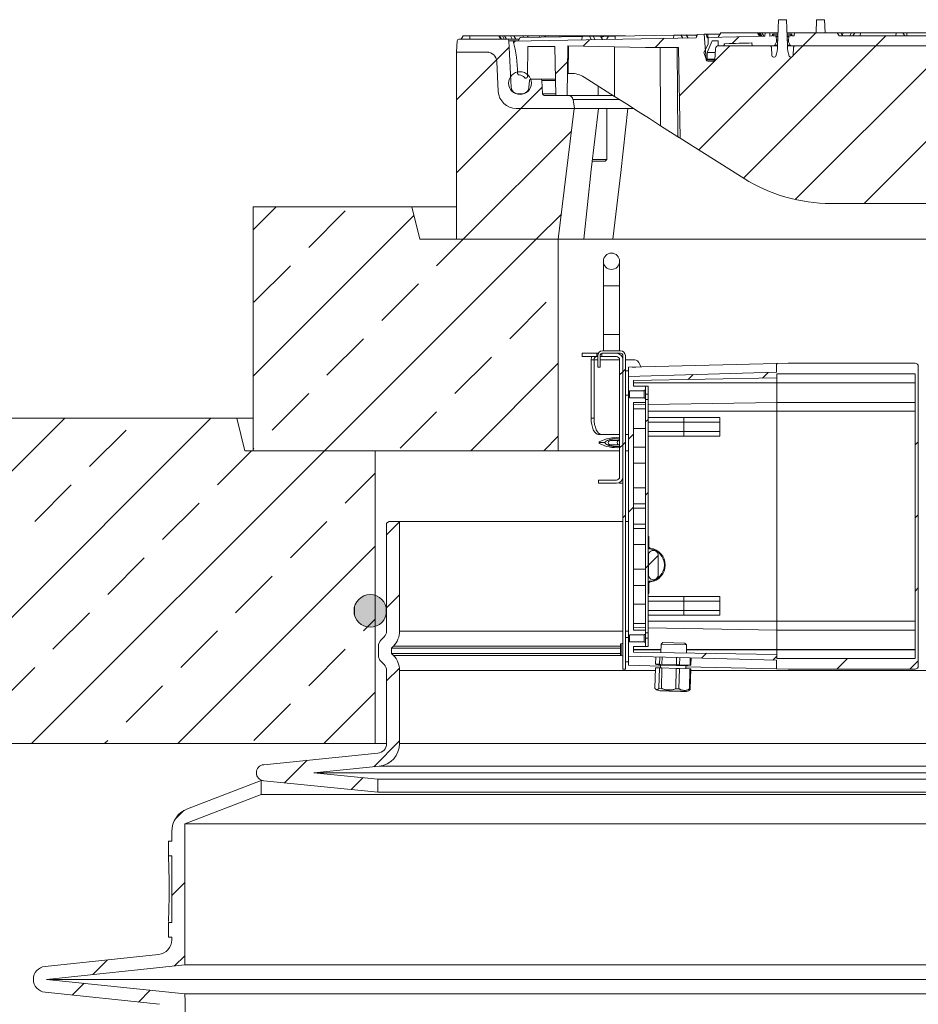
# Model space of a CAD drawing. Extents: x 193 to 943, y 26 to 526.
# Tile 4 of 207: x 231 to 245, y 127 to 143. Entities that reach past the tile are written whole.
import ezdxf

# ---------------------------------------------------------------- set-up
doc = ezdxf.new("R2010")
doc.units = 0
doc.layers.get('0').update_dxf_attribs({"lineweight": 25})
doc.layers.add('KG4_HLS_SYA', color=7, linetype='Continuous', lineweight=25)

# ---------------------------------------------------------------- blocks, each defined once
blk = doc.blocks.new('Blockreferenz-A069I1I67N', base_point=(228.018, 113.76))
at = {"color": 0, "lineweight": 9}
for p, q in [((242.95, 142.129), (242.962, 142.529)), ((243.087, 142.529), (242.962, 142.529)), ((243.087, 142.529), (243.1, 142.129)), ((243.547, 142.529), (243.541, 142.329)), ((243.547, 142.529), (243.672, 142.529)), ((243.679, 142.329), (243.672, 142.529)), ((238.118, 142.279), (238.09, 142.229)), ((238.118, 142.279), (238.222, 142.279)), ((238.222, 142.279), (238.669, 142.279)), ((238.669, 142.279), (238.697, 142.229)), ((238.669, 142.279), (238.678, 142.279)), ((238.678, 142.279), (238.709, 142.229)), ((238.678, 142.279), (238.726, 142.279)), ((238.726, 142.279), (238.751, 142.229)), ((238.726, 142.279), (238.754, 142.279)), ((238.754, 142.279), (238.787, 142.229)), ((238.754, 142.279), (238.849, 142.279)), ((238.849, 142.279), (238.871, 142.229)), ((238.849, 142.279), (238.896, 142.279)), ((238.885, 142.2), (241.697, 142.248)), ((238.896, 142.279), (238.93, 142.229)), ((238.896, 142.279), (239.036, 142.279)), ((238.965, 142.201), (238.997, 142.254)), ((238.997, 142.254), (238.998, 142.256)), ((239.946, 142.273), (238.998, 142.256)), ((239.036, 142.279), (239.045, 142.257)), ((239.036, 142.279), (239.102, 142.279)), ((239.102, 142.279), (239.117, 142.258)), ((239.102, 142.279), (239.288, 142.279)), ((239.288, 142.279), (239.294, 142.261)), ((239.288, 142.279), (239.371, 142.279)), ((239.371, 142.279), (239.383, 142.263)), ((239.371, 142.279), (239.601, 142.279)), ((239.601, 142.279), (239.604, 142.267)), ((239.601, 142.279), (239.702, 142.279)), ((239.702, 142.279), (239.71, 142.269)), ((239.702, 142.279), (239.974, 142.279)), ((239.959, 142.273), (239.946, 142.273)), ((239.995, 142.274), (239.959, 142.273)), ((239.974, 142.279), (239.975, 142.273)), ((239.974, 142.279), (240.09, 142.279)), ((240.025, 142.274), (239.995, 142.274)), ((240.048, 142.274), (240.025, 142.274)), ((240.059, 142.275), (240.048, 142.274)), ((240.058, 142.275), (240.059, 142.275)), ((240.091, 142.221), (240.059, 142.275)), ((240.09, 142.279), (240.094, 142.274)), ((240.09, 142.279), (240.403, 142.279)), ((240.147, 142.221), (240.116, 142.275)), ((240.259, 142.223), (240.229, 142.275)), ((240.255, 142.273), (240.231, 142.272)), ((240.352, 142.275), (240.323, 142.225)), ((240.403, 142.279), (240.535, 142.279)), ((241.354, 142.292), (240.456, 142.276)), ((240.535, 142.279), (240.555, 142.279)), ((240.555, 142.279), (240.612, 142.279)), ((241.37, 142.292), (241.354, 142.292)), ((241.403, 142.293), (241.37, 142.292)), ((241.432, 142.293), (241.403, 142.293)), ((241.453, 142.293), (241.432, 142.293)), ((241.463, 142.293), (241.453, 142.293)), ((241.463, 142.293), (241.463, 142.293)), ((241.492, 142.245), (241.464, 142.294)), ((241.574, 142.246), (241.547, 142.294)), ((241.563, 142.292), (241.548, 142.291)), ((241.574, 142.292), (241.563, 142.292)), ((241.608, 142.292), (241.574, 142.292)), ((241.641, 142.293), (241.608, 142.292)), ((241.668, 142.293), (241.641, 142.293)), ((241.687, 142.293), (241.668, 142.293)), ((241.695, 142.293), (241.687, 142.293)), ((241.694, 142.293), (241.695, 142.293)), ((241.707, 142.273), (241.695, 142.294)), ((241.713, 142.291), (241.696, 142.29)), ((241.718, 142.303), (241.697, 142.248)), ((241.718, 142.303), (241.82, 142.305)), ((241.82, 142.305), (241.854, 141.914)), ((241.82, 142.305), (241.857, 142.305)), ((241.879, 142.305), (241.857, 142.305)), ((241.879, 142.25), (241.866, 142.25)), ((241.879, 142.305), (242.063, 142.305)), ((242.756, 142.276), (241.883, 142.254)), ((241.883, 142.254), (241.883, 142.154)), ((242.077, 142.329), (242.036, 142.258)), ((242.077, 142.329), (242.64, 142.329)), ((242.25, 142.163), (242.352, 142.266)), ((242.64, 142.329), (242.655, 142.329)), ((242.69, 142.274), (242.655, 142.329)), ((242.679, 142.329), (242.655, 142.329)), ((242.679, 142.329), (242.705, 142.275)), ((242.679, 142.329), (242.705, 142.329)), ((242.705, 142.329), (242.709, 142.329)), ((242.74, 142.275), (242.709, 142.329)), ((242.709, 142.329), (242.757, 142.329)), ((242.757, 142.329), (242.756, 142.276)), ((242.83, 142.329), (242.757, 142.329)), ((242.83, 142.329), (242.831, 142.278)), ((242.954, 142.329), (242.83, 142.329)), ((242.868, 142.279), (242.831, 142.278)), ((242.87, 142.304), (242.868, 142.279)), ((242.868, 142.279), (242.868, 142.279)), ((242.873, 142.304), (242.87, 142.304)), ((242.889, 142.279), (242.873, 142.304)), ((242.873, 142.304), (242.955, 142.304)), ((242.889, 142.279), (242.889, 142.279)), ((242.916, 142.279), (242.889, 142.279)), ((242.954, 142.279), (242.889, 142.279)), ((242.916, 142.279), (242.954, 142.279)), ((242.931, 142.216), (242.928, 142.267)), ((243.207, 142.329), (243.093, 142.329)), ((243.094, 142.304), (243.164, 142.304)), ((243.147, 142.279), (243.095, 142.279)), ((243.095, 142.279), (243.133, 142.279)), ((243.121, 142.267), (243.118, 142.216)), ((243.147, 142.279), (243.133, 142.279)), ((243.164, 142.304), (243.147, 142.279)), ((243.147, 142.279), (243.147, 142.279)), ((243.167, 142.304), (243.164, 142.304)), ((243.168, 142.279), (243.167, 142.304)), ((243.206, 142.279), (243.168, 142.279)), ((243.206, 142.279), (243.207, 142.329)), ((243.865, 142.329), (243.207, 142.329)), ((243.338, 142.129), (243.538, 142.329)), ((243.865, 142.329), (243.893, 142.279)), ((243.866, 142.329), (243.92, 142.329)), ((246.111, 142.279), (243.893, 142.279)), ((243.948, 142.279), (243.92, 142.329)), ((243.92, 142.329), (243.954, 142.329)), ((243.954, 142.329), (244.083, 142.329)), ((244.086, 142.329), (244.057, 142.279)), ((244.084, 142.327), (244.083, 142.329)), ((244.083, 142.329), (244.086, 142.329)), ((244.086, 142.329), (244.134, 142.329)), ((244.134, 142.329), (244.105, 142.279)), ((244.134, 142.329), (244.222, 142.329)), ((244.222, 142.329), (244.77, 142.329)), ((244.461, 142.129), (244.611, 142.279)), ((244.77, 142.329), (244.874, 142.329)), ((244.903, 142.279), (244.874, 142.329)), ((244.874, 142.329), (244.934, 142.329)), ((244.934, 142.329), (244.933, 142.279)), ((244.934, 142.329), (245.406, 142.329)), ((238.018, 142.029), (238.028, 142.205)), ((238.053, 142.229), (238.795, 142.229)), ((238.632, 141.913), (238.825, 142.106)), ((238.795, 142.229), (238.979, 142.229)), ((238.82, 142.205), (238.857, 141.486)), ((239.106, 141.654), (239.114, 142.116)), ((239.114, 142.116), (239.53, 142.116)), ((239.53, 142.116), (239.543, 141.366)), ((239.717, 141.366), (239.73, 142.128)), ((239.73, 142.128), (240.918, 142.104)), ((239.733, 141.704), (239.74, 142.128)), ((240.918, 142.104), (241.427, 142.104)), ((241.452, 140.71), (241.427, 142.104)), ((241.883, 142.154), (241.818, 142.024)), ((241.868, 142.024), (241.944, 142.204)), ((242.035, 142.204), (241.944, 142.204)), ((242.036, 142.129), (242.035, 142.204)), ((242.036, 142.129), (242.126, 142.129)), ((242.829, 142.129), (242.047, 142.129)), ((242.126, 142.129), (242.13, 142.16)), ((242.13, 142.16), (242.555, 142.171)), ((242.134, 142.16), (242.13, 142.16)), ((242.13, 142.129), (242.134, 142.16)), ((242.206, 142.162), (242.134, 142.16)), ((242.255, 142.163), (242.206, 142.162)), ((242.305, 142.164), (242.255, 142.163)), ((242.358, 142.166), (242.305, 142.164)), ((242.41, 142.167), (242.358, 142.166)), ((242.462, 142.168), (242.41, 142.167)), ((242.509, 142.17), (242.462, 142.168)), ((242.557, 142.171), (242.509, 142.17)), ((242.555, 142.171), (242.561, 142.129)), ((242.561, 142.129), (242.894, 142.129)), ((242.854, 142.105), (242.861, 141.978)), ((242.95, 142.129), (242.894, 142.129)), ((242.931, 142.191), (242.905, 142.136)), ((242.931, 142.191), (242.931, 142.216)), ((242.952, 142.216), (242.931, 142.216)), ((242.952, 142.191), (242.931, 142.191)), ((243.118, 142.216), (243.097, 142.216)), ((243.118, 142.191), (243.098, 142.191)), ((243.155, 142.129), (243.1, 142.129)), ((243.118, 142.216), (243.118, 142.191)), ((243.144, 142.136), (243.118, 142.191)), ((243.155, 142.129), (245.369, 142.129)), ((243.188, 141.978), (243.195, 142.105)), ((245.344, 142.129), (243.22, 142.129)), ((238.486, 142.029), (238.018, 142.029)), ((238.018, 139.154), (238.018, 142.029)), ((238.515, 142.029), (238.486, 142.029)), ((241.818, 142.024), (241.854, 141.922)), ((241.868, 141.924), (241.868, 142.024)), ((241.868, 142.024), (241.992, 142.024)), ((241.998, 142.083), (241.983, 141.914)), ((242.886, 141.954), (242.898, 141.954)), ((243.151, 141.954), (243.163, 141.954)), ((238.66, 141.427), (238.636, 141.887)), ((241.861, 141.916), (241.983, 141.916)), ((241.958, 141.891), (241.879, 141.891)), ((239.778, 141.704), (239.733, 141.704)), ((240.446, 141.35), (239.978, 141.646)), ((239.008, 141.166), (239.335, 141.493)), ((239.137, 141.593), (239.131, 141.486)), ((239.162, 141.616), (239.305, 141.616)), ((239.305, 141.616), (239.539, 141.616)), ((239.33, 141.593), (239.34, 141.39)), ((240.196, 141.508), (240.196, 141.449)), ((239.031, 141.391), (238.957, 141.391)), ((239.733, 141.366), (239.365, 141.366)), ((239.543, 141.366), (239.717, 141.366)), ((239.733, 141.366), (240.213, 141.366)), ((240.196, 141.449), (240.195, 141.366)), ((240.423, 141.366), (240.213, 141.366)), ((240.629, 141.234), (240.446, 141.35)), ((239.831, 141.166), (239.807, 141.304)), ((240.81, 141.119), (240.629, 141.234)), ((239.831, 141.166), (238.935, 141.166)), ((239.825, 141.166), (238.935, 141.166)), ((239.581, 139.154), (239.825, 141.166)), ((240.734, 141.166), (239.831, 141.166)), ((240.197, 141.166), (240.087, 140.223)), ((240.329, 140.381), (240.329, 141.166)), ((240.542, 140.179), (240.648, 141.166)), ((240.984, 141.008), (240.81, 141.119)), ((241.153, 140.9), (240.984, 141.008)), ((241.418, 140.731), (241.153, 140.9)), ((241.452, 140.71), (242.434, 140.09)), ((240.102, 140.354), (240.289, 140.354)), ((240.105, 140.381), (240.314, 140.381)), ((240.289, 140.354), (240.302, 140.354)), ((240.302, 140.354), (240.329, 140.381)), ((240.314, 140.381), (240.329, 140.381)), ((240.087, 140.223), (239.971, 139.154)), ((240.42, 139.154), (240.542, 140.179)), ((247.075, 139.704), (243.768, 139.704)), ((234.893, 139.654), (234.893, 135.904)), ((237.331, 139.654), (234.893, 139.654)), ((237.456, 139.154), (237.331, 139.654)), ((237.331, 139.654), (238.018, 139.654)), ((239.581, 139.154), (237.456, 139.154)), ((239.581, 139.154), (238.018, 139.154)), ((239.581, 139.154), (239.971, 139.154)), ((239.581, 135.904), (239.581, 139.154)), ((239.581, 139.154), (255.206, 139.154)), ((240.42, 139.154), (251.171, 139.154)), ((240.273, 138.816), (240.273, 138.441)), ((240.523, 138.441), (240.523, 138.816)), ((240.273, 138.441), (240.273, 137.691)), ((240.523, 137.691), (240.523, 138.441)), ((240.273, 137.691), (240.273, 137.441)), ((240.523, 137.441), (240.523, 137.691)), ((239.948, 137.404), (239.948, 137.354)), ((239.948, 137.404), (240.173, 137.404)), ((240.173, 137.404), (240.173, 137.354)), ((240.196, 137.404), (240.173, 137.404)), ((240.248, 137.354), (240.248, 137.404)), ((240.248, 137.404), (240.473, 137.404)), ((240.261, 137.441), (240.536, 137.441)), ((240.261, 137.404), (240.536, 137.404)), ((239.948, 137.354), (240.173, 137.354)), ((240.086, 137.304), (240.086, 136.404)), ((240.131, 137.304), (240.131, 136.404)), ((240.186, 137.354), (240.173, 137.354)), ((240.186, 137.191), (240.186, 137.366)), ((240.223, 137.191), (240.223, 137.366)), ((240.248, 137.354), (240.223, 137.354)), ((240.248, 137.354), (240.473, 137.354)), ((240.523, 137.304), (240.523, 135.504)), ((240.573, 137.354), (240.56, 137.354)), ((240.561, 137.352), (240.565, 137.353)), ((240.565, 137.353), (240.573, 137.354)), ((240.573, 132.548), (240.573, 137.366)), ((240.573, 137.304), (240.573, 135.504)), ((240.611, 132.548), (240.611, 137.366)), ((240.611, 137.304), (240.755, 137.304)), ((240.777, 137.299), (240.755, 137.304)), ((240.798, 137.285), (240.777, 137.299)), ((240.818, 137.262), (240.798, 137.285)), ((240.835, 137.231), (240.818, 137.262)), ((243.111, 137.248), (242.931, 137.243)), ((243.111, 137.248), (245.061, 137.248)), ((240.223, 137.191), (240.186, 137.191)), ((240.523, 137.069), (240.573, 137.119)), ((240.573, 137.119), (240.611, 137.157)), ((240.661, 137.135), (240.611, 137.135)), ((242.931, 137.243), (240.661, 137.188)), ((240.661, 137.188), (240.661, 137.048)), ((242.931, 137.111), (240.661, 137.048)), ((240.715, 137.189), (240.722, 137.191)), ((240.722, 137.191), (240.727, 137.191)), ((240.762, 137.191), (240.727, 137.191)), ((240.753, 137.19), (240.758, 137.191)), ((240.758, 137.191), (240.77, 137.19)), ((240.849, 137.193), (240.835, 137.231)), ((240.85, 137.192), (240.849, 137.193)), ((242.718, 137.019), (242.807, 137.108)), ((242.931, 137.232), (242.943, 137.244)), ((242.931, 137.111), (242.931, 137.243)), ((245.111, 132.598), (245.111, 137.198)), ((240.661, 132.748), (240.661, 137.048)), ((242.936, 137.023), (240.736, 136.984)), ((240.736, 136.898), (240.736, 136.984)), ((241.576, 136.999), (241.652, 137.075)), ((245.061, 137.085), (242.936, 137.085)), ((242.936, 137.023), (242.936, 137.085)), ((242.936, 136.948), (242.936, 136.648)), ((245.061, 132.71), (245.061, 137.085)), ((240.898, 136.826), (240.673, 136.826)), ((240.673, 136.719), (240.673, 136.826)), ((240.923, 136.898), (240.736, 136.898)), ((240.923, 136.833), (240.898, 136.833)), ((240.898, 136.826), (240.898, 136.833)), ((240.898, 136.826), (240.898, 136.719)), ((240.923, 136.898), (240.961, 136.898)), ((240.923, 136.898), (240.923, 136.833)), ((240.923, 136.713), (240.923, 136.833)), ((240.961, 136.773), (240.961, 136.898)), ((240.611, 136.76), (240.661, 136.76)), ((240.673, 136.719), (240.898, 136.719)), ((240.736, 136.648), (240.923, 136.648)), ((240.736, 133.148), (240.736, 136.648)), ((240.898, 136.713), (240.898, 136.719)), ((240.898, 136.713), (240.923, 136.713)), ((240.923, 136.713), (240.923, 136.648)), ((240.923, 136.691), (240.961, 136.691)), ((240.923, 136.691), (240.923, 133.104)), ((240.961, 136.691), (240.961, 136.773)), ((240.961, 136.691), (240.961, 133.104)), ((240.961, 136.613), (242.936, 136.648)), ((242.936, 136.648), (245.061, 136.648)), ((240.736, 136.609), (240.923, 136.613)), ((240.923, 136.548), (240.736, 136.548)), ((234.643, 136.404), (228.018, 136.404)), ((234.768, 135.904), (234.643, 136.404)), ((234.643, 136.404), (234.893, 136.404)), ((240.088, 136.355), (240.086, 136.404)), ((240.095, 136.308), (240.088, 136.355)), ((240.131, 136.404), (240.133, 136.355)), ((240.133, 136.355), (240.139, 136.308)), ((240.659, 136.411), (240.66, 136.448)), ((240.661, 136.378), (240.659, 136.411)), ((240.66, 136.448), (240.661, 136.455)), ((240.923, 136.347), (240.961, 136.384)), ((241.511, 136.417), (240.961, 136.417)), ((241.511, 136.345), (240.961, 136.345)), ((241.511, 136.417), (241.511, 136.345)), ((242.061, 136.417), (241.511, 136.417)), ((241.511, 136.345), (241.511, 136.201)), ((242.061, 136.345), (241.511, 136.345)), ((242.061, 136.417), (242.061, 136.345)), ((242.061, 136.345), (242.061, 136.201)), ((240.105, 136.265), (240.095, 136.308)), ((240.119, 136.227), (240.105, 136.265)), ((240.137, 136.196), (240.119, 136.227)), ((240.156, 136.173), (240.137, 136.196)), ((240.139, 136.308), (240.15, 136.265)), ((240.15, 136.265), (240.164, 136.227)), ((240.164, 136.227), (240.181, 136.196)), ((240.181, 136.196), (240.201, 136.173)), ((240.736, 136.248), (240.923, 136.248)), ((241.511, 136.201), (240.961, 136.201)), ((241.511, 136.201), (241.511, 136.128)), ((242.061, 136.201), (241.511, 136.201)), ((242.061, 136.201), (242.061, 136.128)), ((240.178, 136.159), (240.156, 136.173)), ((240.2, 136.154), (240.178, 136.159)), ((240.244, 136.154), (240.2, 136.154)), ((240.201, 136.173), (240.222, 136.159)), ((240.211, 136.041), (240.211, 136.029)), ((240.222, 136.159), (240.244, 136.154)), ((240.244, 136.154), (240.523, 136.154)), ((240.301, 136.035), (240.302, 136.036)), ((240.301, 136.034), (240.301, 136.035)), ((240.301, 136.035), (240.301, 136.035)), ((240.301, 136.033), (240.301, 136.034)), ((240.302, 136.038), (240.303, 136.039)), ((240.302, 136.037), (240.302, 136.038)), ((240.302, 136.036), (240.302, 136.037)), ((240.303, 136.039), (240.304, 136.04)), ((240.304, 136.04), (240.305, 136.042)), ((240.305, 136.042), (240.306, 136.043)), ((240.306, 136.043), (240.308, 136.045)), ((240.308, 136.045), (240.309, 136.046)), ((240.309, 136.046), (240.311, 136.047)), ((240.311, 136.047), (240.315, 136.051)), ((240.315, 136.051), (240.32, 136.054)), ((240.32, 136.054), (240.324, 136.057)), ((240.324, 136.057), (240.33, 136.06)), ((240.33, 136.06), (240.335, 136.062)), ((240.335, 136.062), (240.34, 136.065)), ((240.34, 136.065), (240.351, 136.069)), ((240.351, 136.069), (240.362, 136.072)), ((240.362, 136.072), (240.373, 136.075)), ((240.373, 136.075), (240.384, 136.078)), ((240.523, 136.064), (240.383, 136.064)), ((240.384, 136.078), (240.395, 136.081)), ((240.395, 136.081), (240.407, 136.083)), ((240.407, 136.083), (240.42, 136.085)), ((240.42, 136.085), (240.433, 136.087)), ((240.433, 136.087), (240.446, 136.088)), ((240.446, 136.088), (240.459, 136.089)), ((240.459, 136.089), (240.472, 136.089)), ((240.472, 136.089), (240.485, 136.088)), ((240.485, 136.088), (240.491, 136.087)), ((240.491, 136.087), (240.498, 136.087)), ((240.498, 136.087), (240.504, 136.086)), ((240.504, 136.086), (240.511, 136.085)), ((240.511, 136.085), (240.517, 136.084)), ((240.517, 136.084), (240.523, 136.083)), ((240.573, 135.997), (240.611, 136.034)), ((240.611, 136.154), (240.661, 136.154)), ((240.661, 136.084), (240.736, 136.159)), ((241.511, 136.128), (240.961, 136.128)), ((242.061, 136.128), (241.511, 136.128)), ((245.061, 135.994), (245.111, 136.044)), ((236.768, 135.904), (234.768, 135.904)), ((234.893, 135.904), (239.581, 135.904)), ((236.768, 131.404), (236.768, 135.904)), ((239.581, 135.904), (240.523, 135.904)), ((240.211, 136.016), (240.211, 136.029)), ((240.3, 136.032), (240.301, 136.033)), ((240.3, 136.031), (240.3, 136.032)), ((240.3, 136.03), (240.3, 136.031)), ((240.3, 136.031), (240.3, 136.031)), ((240.3, 136.029), (240.3, 136.03)), ((240.3, 136.028), (240.3, 136.029)), ((240.3, 136.027), (240.3, 136.028)), ((240.3, 136.026), (240.3, 136.027)), ((240.3, 136.027), (240.3, 136.027)), ((240.3, 136.025), (240.3, 136.026)), ((240.301, 136.024), (240.3, 136.025)), ((240.301, 136.023), (240.301, 136.024)), ((240.301, 136.024), (240.301, 136.024)), ((240.301, 136.022), (240.301, 136.023)), ((240.302, 136.022), (240.301, 136.022)), ((240.302, 136.021), (240.302, 136.022)), ((240.302, 136.02), (240.302, 136.021)), ((240.303, 136.019), (240.302, 136.02)), ((240.304, 136.018), (240.303, 136.019)), ((240.305, 136.016), (240.304, 136.018)), ((240.306, 136.015), (240.305, 136.016)), ((240.307, 136.014), (240.306, 136.015)), ((240.308, 136.013), (240.307, 136.014)), ((240.31, 136.011), (240.308, 136.013)), ((240.312, 136.009), (240.31, 136.011)), ((240.315, 136.007), (240.312, 136.009)), ((240.317, 136.005), (240.315, 136.007)), ((240.32, 136.004), (240.317, 136.005)), ((240.323, 136.002), (240.32, 136.004)), ((240.325, 136.001), (240.323, 136.002)), ((240.327, 135.999), (240.325, 136.001)), ((240.33, 135.998), (240.327, 135.999)), ((240.332, 135.997), (240.33, 135.998)), ((240.335, 135.996), (240.332, 135.997)), ((240.337, 135.994), (240.335, 135.996)), ((240.34, 135.993), (240.337, 135.994)), ((240.344, 135.992), (240.34, 135.993)), ((240.347, 135.991), (240.344, 135.992)), ((240.35, 135.99), (240.347, 135.991)), ((240.353, 135.988), (240.35, 135.99)), ((240.356, 135.987), (240.353, 135.988)), ((240.36, 135.986), (240.356, 135.987)), ((240.363, 135.985), (240.36, 135.986)), ((240.366, 135.984), (240.363, 135.985)), ((240.37, 135.983), (240.366, 135.984)), ((240.373, 135.982), (240.37, 135.983)), ((240.377, 135.981), (240.373, 135.982)), ((240.381, 135.98), (240.377, 135.981)), ((240.385, 135.979), (240.381, 135.98)), ((240.523, 135.994), (240.383, 135.994)), ((240.389, 135.979), (240.385, 135.979)), ((240.393, 135.978), (240.389, 135.979)), ((240.397, 135.977), (240.393, 135.978)), ((240.401, 135.976), (240.397, 135.977)), ((240.405, 135.975), (240.401, 135.976)), ((240.41, 135.975), (240.405, 135.975)), ((240.414, 135.974), (240.41, 135.975)), ((240.419, 135.973), (240.414, 135.974)), ((240.423, 135.973), (240.419, 135.973)), ((240.428, 135.972), (240.423, 135.973)), ((240.436, 135.971), (240.428, 135.972)), ((240.444, 135.971), (240.436, 135.971)), ((240.452, 135.97), (240.444, 135.971)), ((240.46, 135.97), (240.452, 135.97)), ((240.468, 135.97), (240.46, 135.97)), ((240.477, 135.97), (240.468, 135.97)), ((240.484, 135.97), (240.477, 135.97)), ((240.492, 135.97), (240.484, 135.97)), ((240.5, 135.971), (240.492, 135.97)), ((240.508, 135.971), (240.5, 135.971)), ((240.516, 135.972), (240.508, 135.971)), ((240.523, 135.973), (240.516, 135.972)), ((240.523, 135.947), (240.573, 135.997)), ((240.611, 135.904), (240.661, 135.904)), ((240.923, 135.96), (240.736, 135.96)), ((240.736, 135.712), (240.923, 135.712)), ((240.473, 135.454), (240.198, 135.454)), ((240.198, 135.404), (240.198, 135.454)), ((240.473, 135.404), (240.198, 135.404)), ((240.523, 135.404), (240.523, 135.417)), ((240.573, 135.404), (240.523, 135.404)), ((240.923, 135.334), (240.736, 135.334)), ((240.923, 135.224), (240.961, 135.262)), ((240.661, 134.962), (240.736, 135.037)), ((240.736, 135.087), (240.923, 135.087)), ((240.923, 135.021), (240.736, 135.021)), ((240.573, 134.874), (240.611, 134.912)), ((245.061, 134.871), (245.111, 134.921)), ((236.983, 134.818), (236.943, 134.793)), ((236.943, 134.612), (237.143, 134.812)), ((236.943, 134.793), (236.943, 133.133)), ((237.143, 134.818), (236.983, 134.818)), ((237.143, 134.818), (237.143, 133.133)), ((237.143, 134.818), (240.573, 134.818)), ((240.611, 134.818), (240.661, 134.818)), ((240.736, 134.774), (240.923, 134.774)), ((240.923, 134.709), (240.736, 134.709)), ((240.961, 134.585), (240.973, 134.585)), ((240.961, 134.422), (240.961, 134.585)), ((240.973, 134.433), (240.973, 134.585)), ((240.736, 134.462), (240.923, 134.462)), ((240.966, 134.298), (240.966, 133.998)), ((240.966, 134.144), (241.116, 134.294)), ((241.116, 133.998), (241.116, 134.298)), ((241.141, 134.32), (241.15, 134.328)), ((240.923, 134.084), (240.736, 134.084)), ((240.923, 134.101), (240.961, 134.139)), ((240.736, 133.835), (240.923, 133.835)), ((240.961, 133.71), (240.961, 133.874)), ((240.973, 133.71), (240.973, 133.863)), ((245.061, 133.749), (245.111, 133.799)), ((236.943, 133.489), (237.143, 133.689)), ((240.973, 133.71), (240.961, 133.71)), ((241.511, 133.667), (240.961, 133.667)), ((241.511, 133.667), (241.511, 133.595)), ((242.061, 133.667), (241.511, 133.667)), ((242.061, 133.667), (242.061, 133.595)), ((240.923, 133.548), (240.736, 133.548)), ((241.511, 133.595), (240.961, 133.595)), ((241.511, 133.595), (241.511, 133.451)), ((242.061, 133.595), (241.511, 133.595)), ((242.061, 133.595), (242.061, 133.451)), ((241.511, 133.451), (240.961, 133.451)), ((241.511, 133.378), (240.961, 133.378)), ((241.511, 133.451), (241.511, 133.378)), ((242.061, 133.451), (241.511, 133.451)), ((242.061, 133.378), (241.511, 133.378)), ((242.061, 133.451), (242.061, 133.378)), ((240.736, 133.248), (240.923, 133.248)), ((240.923, 133.183), (240.736, 133.186)), ((242.936, 133.148), (240.961, 133.182)), ((236.855, 132.992), (236.907, 133.044)), ((240.661, 133.035), (240.611, 133.035)), ((240.898, 133.076), (240.673, 133.076)), ((240.673, 132.969), (240.673, 133.076)), ((240.923, 133.148), (240.736, 133.148)), ((240.923, 133.083), (240.898, 133.083)), ((240.898, 133.076), (240.898, 133.083)), ((240.898, 133.076), (240.898, 132.969)), ((240.923, 133.148), (240.923, 133.083)), ((240.961, 133.104), (240.923, 133.104)), ((240.923, 132.963), (240.923, 133.083)), ((240.961, 133.023), (240.961, 133.104)), ((240.961, 132.898), (240.961, 133.023)), ((242.936, 133.148), (242.936, 132.848)), ((245.061, 133.148), (242.936, 133.148)), ((236.818, 132.757), (236.818, 132.904)), ((237.018, 132.873), (237.048, 132.903)), ((237.018, 132.789), (237.018, 132.873)), ((237.018, 132.873), (240.536, 132.873)), ((240.548, 132.937), (240.536, 132.937)), ((240.536, 132.937), (240.536, 132.848)), ((240.673, 132.969), (240.898, 132.969)), ((240.736, 132.898), (240.923, 132.898)), ((240.736, 132.811), (240.736, 132.898)), ((240.898, 132.963), (240.898, 132.969)), ((240.898, 132.963), (240.923, 132.963)), ((240.923, 132.963), (240.923, 132.898)), ((240.923, 132.898), (240.961, 132.898)), ((241.161, 132.934), (241.158, 132.804)), ((241.187, 132.958), (241.161, 132.934)), ((241.161, 132.934), (241.168, 132.934)), ((241.168, 132.934), (241.551, 132.923)), ((241.187, 132.958), (241.527, 132.949)), ((241.551, 132.923), (241.527, 132.949)), ((241.548, 132.797), (241.551, 132.923)), ((237.048, 132.759), (237.018, 132.789)), ((237.018, 132.789), (240.536, 132.789)), ((240.536, 132.848), (240.536, 132.759)), ((240.536, 132.759), (240.548, 132.759)), ((240.661, 132.748), (242.931, 132.684)), ((240.661, 132.748), (240.661, 132.608)), ((240.736, 132.811), (242.936, 132.773)), ((241.079, 132.736), (241.076, 132.625)), ((241.14, 132.734), (241.137, 132.623)), ((241.177, 132.733), (241.174, 132.622)), ((241.399, 132.727), (241.396, 132.616)), ((241.448, 132.726), (241.445, 132.615)), ((241.609, 132.721), (241.606, 132.61)), ((241.622, 132.721), (241.619, 132.61)), ((241.783, 132.716), (241.858, 132.792)), ((242.875, 132.686), (242.936, 132.746)), ((242.936, 132.71), (242.936, 132.773)), ((242.936, 132.71), (245.061, 132.71)), ((243.86, 132.548), (244.022, 132.71)), ((236.907, 132.617), (236.855, 132.669)), ((236.943, 132.367), (237.141, 132.564)), ((240.611, 132.66), (240.661, 132.66)), ((240.661, 132.608), (241.152, 132.596)), ((241.066, 132.256), (241.074, 132.569)), ((241.074, 132.569), (241.136, 132.567)), ((241.076, 132.625), (241.137, 132.623)), ((241.088, 132.622), (241.152, 132.609)), ((241.136, 132.567), (241.127, 132.254)), ((241.172, 132.566), (241.136, 132.567)), ((241.137, 132.623), (241.174, 132.622)), ((241.152, 132.609), (241.151, 132.566)), ((241.399, 132.602), (241.152, 132.609)), ((241.164, 132.253), (241.172, 132.566)), ((241.172, 132.566), (241.394, 132.56)), ((241.174, 132.622), (241.396, 132.616)), ((241.394, 132.56), (241.385, 132.247)), ((241.394, 132.56), (241.444, 132.558)), ((241.396, 132.616), (241.445, 132.615)), ((241.542, 132.598), (241.399, 132.602)), ((241.435, 132.245), (241.444, 132.558)), ((241.444, 132.558), (241.604, 132.554)), ((241.445, 132.615), (241.606, 132.61)), ((241.541, 132.556), (241.542, 132.598)), ((241.542, 132.598), (241.607, 132.608)), ((241.542, 132.586), (242.931, 132.552)), ((241.604, 132.554), (241.596, 132.241)), ((241.617, 132.553), (241.604, 132.554)), ((241.606, 132.61), (241.619, 132.61)), ((241.619, 132.61), (241.607, 132.61)), ((241.609, 132.241), (241.617, 132.553)), ((242.931, 132.552), (242.931, 132.684)), ((244.982, 132.548), (245.111, 132.676)), ((236.943, 132.529), (236.943, 131.404)), ((237.143, 132.529), (237.143, 131.404)), ((240.573, 132.548), (240.611, 132.548)), ((242.931, 132.552), (243.111, 132.548)), ((245.061, 132.548), (243.111, 132.548)), ((241.067, 132.253), (241.066, 132.256)), ((241.069, 132.251), (241.067, 132.253)), ((241.071, 132.248), (241.069, 132.251)), ((241.124, 132.251), (241.121, 132.247)), ((241.127, 132.254), (241.124, 132.251)), ((241.164, 132.253), (241.127, 132.254)), ((241.17, 132.25), (241.164, 132.253)), ((241.072, 132.246), (241.071, 132.248)), ((241.074, 132.244), (241.072, 132.246)), ((241.076, 132.242), (241.074, 132.244)), ((241.079, 132.239), (241.076, 132.242)), ((241.081, 132.237), (241.079, 132.239)), ((241.084, 132.236), (241.081, 132.237)), ((241.087, 132.235), (241.084, 132.236)), ((241.09, 132.234), (241.087, 132.235)), ((241.093, 132.234), (241.09, 132.234)), ((241.096, 132.233), (241.093, 132.234)), ((241.098, 132.233), (241.096, 132.233)), ((241.1, 132.233), (241.098, 132.233)), ((241.101, 132.234), (241.1, 132.233)), ((241.103, 132.234), (241.101, 132.234)), ((241.104, 132.234), (241.103, 132.234)), ((241.105, 132.235), (241.104, 132.234)), ((241.107, 132.235), (241.105, 132.235)), ((241.108, 132.236), (241.107, 132.235)), ((241.109, 132.236), (241.108, 132.236)), ((241.112, 132.238), (241.109, 132.236)), ((241.115, 132.241), (241.112, 132.238)), ((241.118, 132.244), (241.115, 132.241)), ((241.121, 132.247), (241.118, 132.244)), ((241.144, 132.217), (241.144, 132.217)), ((241.144, 132.217), (241.144, 132.217)), ((241.144, 132.217), (241.145, 132.216)), ((241.145, 132.216), (241.146, 132.216)), ((241.146, 132.216), (241.147, 132.216)), ((241.147, 132.216), (241.148, 132.216)), ((241.148, 132.216), (241.151, 132.216)), ((241.151, 132.216), (241.156, 132.216)), ((241.156, 132.216), (241.161, 132.216)), ((241.161, 132.216), (241.167, 132.216)), ((241.167, 132.216), (241.173, 132.216)), ((241.176, 132.248), (241.17, 132.25)), ((241.173, 132.216), (241.181, 132.215)), ((241.182, 132.245), (241.176, 132.248)), ((241.181, 132.215), (241.185, 132.215)), ((241.189, 132.243), (241.182, 132.245)), ((241.185, 132.215), (241.189, 132.215)), ((241.195, 132.24), (241.189, 132.243)), ((241.189, 132.215), (241.193, 132.215)), ((241.193, 132.215), (241.198, 132.215)), ((241.201, 132.238), (241.195, 132.24)), ((241.198, 132.215), (241.202, 132.215)), ((241.212, 132.236), (241.201, 132.238)), ((241.202, 132.215), (241.207, 132.215)), ((241.207, 132.215), (241.212, 132.215)), ((241.222, 132.233), (241.212, 132.236)), ((241.212, 132.215), (241.218, 132.214)), ((241.218, 132.214), (241.223, 132.214)), ((241.232, 132.232), (241.222, 132.233)), ((241.223, 132.214), (241.229, 132.214)), ((241.229, 132.214), (241.234, 132.214)), ((241.242, 132.231), (241.232, 132.232)), ((241.234, 132.214), (241.24, 132.214)), ((241.24, 132.214), (241.246, 132.214)), ((241.253, 132.23), (241.242, 132.231)), ((241.246, 132.214), (241.252, 132.213)), ((241.252, 132.213), (241.258, 132.213)), ((241.263, 132.229), (241.253, 132.23)), ((241.258, 132.213), (241.264, 132.213)), ((241.273, 132.228), (241.263, 132.229)), ((241.264, 132.213), (241.27, 132.213)), ((241.27, 132.213), (241.277, 132.213)), ((241.283, 132.228), (241.273, 132.228)), ((241.277, 132.213), (241.283, 132.213)), ((241.294, 132.228), (241.283, 132.228)), ((241.283, 132.213), (241.289, 132.212)), ((241.289, 132.212), (241.296, 132.212)), ((241.304, 132.228), (241.294, 132.228)), ((241.296, 132.212), (241.302, 132.212)), ((241.302, 132.212), (241.309, 132.212)), ((241.314, 132.229), (241.304, 132.228)), ((241.309, 132.212), (241.315, 132.212)), ((241.324, 132.23), (241.314, 132.229)), ((241.315, 132.212), (241.327, 132.211)), ((241.334, 132.232), (241.324, 132.23)), ((241.327, 132.211), (241.34, 132.211)), ((241.344, 132.235), (241.334, 132.232)), ((241.34, 132.211), (241.352, 132.211)), ((241.355, 132.237), (241.344, 132.235)), ((241.352, 132.211), (241.364, 132.21)), ((241.365, 132.24), (241.355, 132.237)), ((241.364, 132.21), (241.376, 132.21)), ((241.375, 132.243), (241.365, 132.24)), ((241.385, 132.247), (241.375, 132.243)), ((241.376, 132.21), (241.388, 132.21)), ((241.385, 132.247), (241.435, 132.245)), ((241.388, 132.21), (241.4, 132.209)), ((241.4, 132.209), (241.411, 132.209)), ((241.411, 132.209), (241.422, 132.209)), ((241.422, 132.209), (241.433, 132.208)), ((241.433, 132.208), (241.444, 132.208)), ((241.44, 132.243), (241.435, 132.245)), ((241.444, 132.24), (241.44, 132.243)), ((241.449, 132.238), (241.444, 132.24)), ((241.444, 132.208), (241.454, 132.208)), ((241.453, 132.235), (241.449, 132.238)), ((241.458, 132.233), (241.453, 132.235)), ((241.454, 132.208), (241.459, 132.208)), ((241.462, 132.231), (241.458, 132.233)), ((241.459, 132.208), (241.464, 132.208)), ((241.47, 132.228), (241.462, 132.231)), ((241.464, 132.208), (241.469, 132.207)), ((241.469, 132.207), (241.473, 132.207)), ((241.477, 132.226), (241.47, 132.228)), ((241.473, 132.207), (241.478, 132.207)), ((241.484, 132.225), (241.477, 132.226)), ((241.478, 132.207), (241.482, 132.207)), ((241.482, 132.207), (241.487, 132.207)), ((241.492, 132.224), (241.484, 132.225)), ((241.487, 132.207), (241.491, 132.207)), ((241.491, 132.207), (241.495, 132.207)), ((241.499, 132.223), (241.492, 132.224)), ((241.495, 132.207), (241.499, 132.207)), ((241.507, 132.222), (241.499, 132.223)), ((241.499, 132.207), (241.502, 132.207)), ((241.502, 132.207), (241.506, 132.206)), ((241.506, 132.206), (241.509, 132.206)), ((241.514, 132.222), (241.507, 132.222)), ((241.509, 132.206), (241.512, 132.206)), ((241.512, 132.206), (241.515, 132.206)), ((241.522, 132.221), (241.514, 132.222)), ((241.515, 132.206), (241.517, 132.206)), ((241.517, 132.206), (241.52, 132.206)), ((241.52, 132.206), (241.522, 132.206)), ((241.529, 132.222), (241.522, 132.221)), ((241.522, 132.206), (241.524, 132.206)), ((241.524, 132.206), (241.526, 132.206)), ((241.526, 132.206), (241.527, 132.206)), ((241.527, 132.206), (241.529, 132.206)), ((241.529, 132.206), (241.528, 132.206)), ((241.536, 132.222), (241.529, 132.222)), ((241.529, 132.206), (241.53, 132.206)), ((241.53, 132.206), (241.529, 132.206)), ((241.529, 132.206), (241.529, 132.206)), ((241.529, 132.206), (241.529, 132.206)), ((241.53, 132.206), (241.53, 132.206)), ((241.53, 132.206), (241.53, 132.206)), ((241.53, 132.206), (241.53, 132.206)), ((241.53, 132.206), (241.53, 132.206)), ((241.53, 132.206), (241.53, 132.206)), ((241.53, 132.206), (241.53, 132.206)), ((241.53, 132.206), (241.53, 132.206)), ((241.53, 132.206), (241.53, 132.206)), ((241.53, 132.206), (241.53, 132.206)), ((241.53, 132.206), (241.53, 132.206)), ((241.53, 132.206), (241.53, 132.206)), ((241.53, 132.206), (241.53, 132.206)), ((241.53, 132.206), (241.53, 132.206)), ((241.53, 132.206), (241.53, 132.206)), ((241.53, 132.206), (241.53, 132.206)), ((241.53, 132.206), (241.53, 132.206)), ((241.53, 132.206), (241.53, 132.206)), ((241.53, 132.206), (241.53, 132.206)), ((241.53, 132.206), (241.53, 132.206)), ((241.53, 132.206), (241.53, 132.206)), ((241.53, 132.206), (241.53, 132.206)), ((241.53, 132.206), (241.53, 132.206)), ((241.53, 132.206), (241.53, 132.206)), ((241.53, 132.206), (241.53, 132.206)), ((241.53, 132.206), (241.53, 132.206)), ((241.53, 132.206), (241.53, 132.206)), ((241.53, 132.206), (241.53, 132.206)), ((241.53, 132.206), (241.53, 132.206)), ((241.544, 132.223), (241.536, 132.222)), ((241.551, 132.224), (241.544, 132.223)), ((241.558, 132.226), (241.551, 132.224)), ((241.566, 132.228), (241.558, 132.226)), ((241.573, 132.231), (241.566, 132.228)), ((241.581, 132.234), (241.573, 132.231)), ((241.588, 132.238), (241.581, 132.234)), ((241.596, 132.241), (241.588, 132.238)), ((241.609, 132.241), (241.596, 132.241)), ((241.596, 132.227), (241.596, 132.227)), ((241.596, 132.227), (241.597, 132.227)), ((241.597, 132.227), (241.597, 132.227)), ((241.597, 132.227), (241.597, 132.227)), ((241.597, 132.227), (241.597, 132.227)), ((241.597, 132.227), (241.598, 132.227)), ((241.598, 132.227), (241.599, 132.228)), ((241.599, 132.228), (241.6, 132.229)), ((241.599, 132.228), (241.599, 132.228)), ((241.6, 132.229), (241.601, 132.23)), ((241.601, 132.23), (241.602, 132.231)), ((241.602, 132.231), (241.603, 132.232)), ((241.603, 132.232), (241.605, 132.235)), ((241.605, 132.235), (241.607, 132.238)), ((241.607, 132.238), (241.609, 132.241)), ((228.018, 131.404), (236.768, 131.404)), ((236.747, 131.048), (237.143, 131.444)), ((236.768, 131.404), (236.943, 131.404)), ((236.808, 131.255), (235.056, 131.08)), ((235.376, 130.799), (235.723, 131.147)), ((236.828, 131.056), (235.825, 130.956)), ((235.825, 130.956), (236.808, 130.858)), ((246.089, 130.956), (235.825, 130.956)), ((235.018, 130.835), (233.884, 130.401)), ((235.018, 130.835), (235.018, 130.621)), ((235.036, 130.835), (235.018, 130.835)), ((235.056, 130.831), (236.808, 130.657)), ((236.397, 130.698), (236.58, 130.88)), ((236.808, 130.858), (236.808, 130.657)), ((236.808, 130.858), (245.833, 130.858)), ((235.018, 130.621), (233.843, 130.172)), ((245.831, 130.621), (235.018, 130.621)), ((236.808, 130.657), (245.831, 130.657)), ((233.698, 130.243), (233.828, 130.374)), ((233.843, 130.172), (233.843, 128.004)), ((245.831, 130.172), (233.843, 130.172)), ((233.643, 130.051), (233.643, 129.906)), ((233.593, 129.906), (233.593, 129.679)), ((233.643, 129.906), (233.593, 129.906)), ((233.593, 129.679), (233.643, 129.679)), ((233.643, 129.679), (233.643, 128.656)), ((233.643, 129.067), (233.843, 129.267)), ((233.593, 128.656), (233.593, 128.428)), ((233.643, 128.656), (233.593, 128.656)), ((233.593, 128.428), (233.643, 128.428)), ((233.643, 128.428), (233.643, 128.387)), ((233.442, 128.163), (231.697, 127.98)), ((232.433, 127.856), (232.658, 128.081)), ((233.687, 127.988), (233.843, 128.144)), ((233.843, 128.004), (231.718, 127.781)), ((246.443, 128.004), (233.843, 128.004)), ((231.718, 127.781), (233.846, 127.558)), ((246.443, 127.781), (231.718, 127.781)), ((232.115, 127.538), (232.297, 127.72)), ((231.697, 127.582), (233.456, 127.397)), ((233.131, 127.432), (233.313, 127.614)), ((246.456, 127.558), (233.846, 127.558))]:
    blk.add_line(p, q, dxfattribs=at)
at = {"color": 8, "lineweight": 9, "true_color": 0x808080}
for p, q in [((238.222, 142.279), (238.221, 142.229)), ((239.944, 142.218), (239.946, 142.273)), ((240.249, 142.24), (240.255, 142.273)), ((240.454, 142.226), (240.456, 142.276)), ((240.555, 142.279), (240.555, 142.278)), ((241.352, 142.242), (241.354, 142.292)), ((241.56, 142.271), (241.563, 142.292)), ((242.64, 142.329), (242.672, 142.274)), ((242.705, 142.329), (242.735, 142.275)), ((242.954, 142.267), (242.928, 142.267)), ((243.121, 142.267), (243.095, 142.267)), ((243.954, 142.329), (243.945, 142.284)), ((244.222, 142.329), (244.22, 142.279)), ((244.77, 142.329), (244.767, 142.279)), ((238.966, 142.205), (238.82, 142.205)), ((240.446, 141.35), (240.445, 142.114)), ((241.153, 140.9), (241.144, 142.104)), ((241.418, 140.731), (241.408, 142.104)), ((241.854, 141.914), (241.983, 141.914)), ((241.868, 141.924), (241.984, 141.924)), ((239.539, 141.593), (239.33, 141.593)), ((239.34, 141.39), (239.543, 141.39)), ((240.516, 141.304), (239.807, 141.304)), ((240.523, 138.441), (240.273, 138.441)), ((240.523, 137.691), (240.273, 137.691)), ((240.131, 137.304), (240.086, 137.304)), ((240.131, 137.304), (240.186, 137.304)), ((240.223, 137.304), (240.523, 137.304)), ((240.736, 136.95), (242.936, 136.95)), ((242.936, 136.948), (240.736, 136.948)), ((242.936, 136.95), (242.936, 137.023)), ((242.936, 136.95), (245.061, 136.95)), ((242.936, 136.948), (242.936, 136.95)), ((245.061, 136.948), (242.936, 136.948)), ((240.923, 136.773), (240.961, 136.773)), ((242.936, 136.513), (242.936, 136.648)), ((240.961, 136.513), (242.936, 136.513)), ((242.936, 136.513), (245.061, 136.513)), ((242.936, 133.283), (242.936, 136.513)), ((240.086, 136.404), (240.131, 136.404)), ((240.211, 136.029), (240.3, 136.029)), ((240.961, 133.283), (242.936, 133.283)), ((242.936, 133.148), (242.936, 133.283)), ((242.936, 133.283), (245.061, 133.283)), ((237.143, 133.133), (240.573, 133.133)), ((240.611, 133.133), (240.661, 133.133)), ((240.923, 133.023), (240.961, 133.023)), ((237.048, 132.903), (240.536, 132.903)), ((240.548, 132.848), (240.548, 132.937)), ((237.048, 132.759), (240.536, 132.759)), ((240.548, 132.759), (240.548, 132.848)), ((240.736, 132.848), (241.159, 132.848)), ((240.736, 132.845), (241.159, 132.845)), ((241.549, 132.848), (242.936, 132.848)), ((241.549, 132.845), (242.936, 132.845)), ((242.936, 132.845), (242.936, 132.848)), ((242.936, 132.848), (245.061, 132.848)), ((242.936, 132.773), (242.936, 132.845)), ((242.936, 132.845), (245.061, 132.845)), ((241.073, 132.529), (237.143, 132.529)), ((257.643, 132.529), (241.617, 132.529)), ((246.101, 131.404), (237.143, 131.404)), ((246.089, 131.056), (236.828, 131.056))]:
    blk.add_line(p, q, dxfattribs=at)
at = {"color": 8, "lineweight": 5, "true_color": 0x808080}
for p, q in [((241.068, 142.104), (241.203, 142.239)), ((238.892, 142.173), (238.919, 142.2)), ((239.965, 142.123), (240.061, 142.22)), ((241.44, 141.354), (242.216, 142.129)), ((242.426, 140.095), (244.461, 142.129)), ((243.188, 141.979), (243.338, 142.129)), ((241.738, 140.529), (243.163, 141.954)), ((238.018, 141.299), (238.632, 141.913)), ((239.538, 141.696), (239.726, 141.885)), ((243.221, 139.767), (245.348, 141.894)), ((238.018, 140.177), (239.008, 141.166)), ((238.118, 139.154), (239.783, 140.818)), ((244.281, 139.704), (245.367, 140.791)), ((234.893, 139.297), (235.25, 139.654)), ((234.893, 137.052), (237.364, 139.522)), ((235.748, 139.029), (236.309, 139.59)), ((239.241, 139.154), (239.628, 139.541)), ((235.991, 135.904), (239.241, 139.154)), ((237.712, 138.748), (238.118, 139.154)), ((234.906, 138.187), (235.467, 138.748)), ((236.87, 137.906), (237.432, 138.468)), ((238.835, 137.626), (239.396, 138.187)), ((236.028, 137.064), (236.59, 137.626)), ((237.993, 136.784), (238.554, 137.345)), ((238.236, 135.904), (239.581, 137.249)), ((235.187, 136.222), (235.748, 136.784)), ((237.151, 135.942), (237.712, 136.503)), ((228.018, 132.422), (232, 136.404)), ((229.246, 131.404), (234.246, 136.404)), ((232.38, 135.661), (232.942, 136.222)), ((239.358, 135.904), (239.581, 136.127)), ((231.491, 131.404), (235.991, 135.904)), ((234.345, 135.381), (234.868, 135.904)), ((234.893, 135.929), (234.906, 135.942)), ((236.309, 135.1), (236.768, 135.559)), ((231.538, 134.819), (232.1, 135.381)), ((233.503, 134.539), (234.064, 135.1)), ((235.467, 134.258), (236.028, 134.819)), ((233.736, 131.404), (236.768, 134.437)), ((232.661, 133.697), (233.222, 134.258)), ((234.625, 133.416), (235.187, 133.977)), ((231.819, 132.855), (232.38, 133.416)), ((236.59, 133.135), (236.768, 133.314)), ((233.783, 132.574), (234.345, 133.135)), ((235.748, 132.294), (236.309, 132.855)), ((230.977, 132.013), (231.538, 132.574)), ((232.942, 131.732), (233.503, 132.294)), ((235.981, 131.404), (236.768, 132.192)), ((234.906, 131.452), (235.467, 132.013)), ((232.613, 131.404), (232.661, 131.452))]:
    blk.add_line(p, q, dxfattribs=at)
at = {"color": 0, "lineweight": 9}
for centre, radius in [((238.993, 141.554), 0.175), ((240.398, 138.816), 0.125), ((236.693, 133.443), 0.25)]:
    blk.add_circle(centre, radius, dxfattribs=at)
for centre, major_axis, ratio, start_param, end_param in [((240.145, 137.932), (-0.03, 4.342), 1, 0, 0.012635), ((240.284, 133.901), (-0.055, 8.374), 1, 0, 0.013354), ((240.577, 124.615), (-0.226, 17.659), 1, 0, 0.005465), ((240.682, 127.221), (-0.226, 15.056), 1, 0, 0.006832), ((241.594, 135.555), (-0.048, 6.738), 1, 0, 0.012029), ((247.281, 143.655), (-1.086, 9.84), 0.561132, 1.646276, 1.651903), ((247.506, 143.655), (1.086, 9.84), 0.561132, 1.770033, 1.775659), ((242.916, 142.266), (0.0125, 0.0007), 1, 0, 1.518436), ((243.133, 142.266), (0, 0.0125), 1, 0, 1.518436), ((238.053, 142.204), (0, 0.025), 1, 0, 1.518436), ((238.795, 142.204), (0.025, 0.0013), 1, 0, 1.518436), ((237.184, 141.704), (1.772, 0), 1, 0, 0.283393), ((242.047, 142.079), (0, 0.05), 1, 0, 1.48353), ((242.829, 142.104), (0.025, 0.0013), 1, 0, 1.518436), ((242.894, 142.141), (0, -0.0125), 1, 0, 1.139684), ((242.576, 142.114), (0.344, -0.147), 1, 0, 0.444422), ((243.485, 142.116), (-0.385, 0.013), 1, 0, 0.431037), ((243.155, 142.141), (-0.0114, -0.0052), 1, 0, 1.139684), ((243.22, 142.104), (0, 0.025), 1, 0, 1.518436), ((238.486, 141.879), (0.15, 0.008), 1, 0, 1.518436), ((242.886, 141.979), (-0.025, -0.0013), 1, 0, 1.518436), ((242.898, 141.979), (0, -0.025), 1, 0, 1.065058), ((243.151, 141.979), (-0.0219, -0.0121), 1, 0, 1.065058), ((243.163, 141.979), (0, -0.025), 1, 0, 1.518436), ((241.861, 141.924), (-0.00709, -0.00245), 1, 0, 2.808708), ((241.879, 141.916), (-0.0249, -0.0022), 1, 0, 1.48353), ((241.958, 141.916), (0, -0.025), 1, 0, 1.48353), ((238.981, 141.704), (-0.025, 0), 1, 0, 1.570827), ((238.981, 141.579), (0.08, 0.06), 1, 0, 0.927326), ((239.081, 141.654), (-0.02, -0.015), 1, 0, 2.480638), ((239.778, 141.33), (0.2, 0.316), 1, 0, 0.563709), ((238.957, 141.491), (-0.0999, -0.0052), 1, 0, 1.518436), ((239.031, 141.491), (0, -0.1), 1, 0, 1.518436), ((239.162, 141.591), (0, 0.025), 1, 0, 1.518436), ((239.305, 141.591), (0.025, 0.0013), 1, 0, 1.518436), ((238.935, 141.441), (-0.275, -0.014), 1, 0, 1.518436), ((239.365, 141.391), (-0.025, -0.0013), 1, 0, 1.518436), ((239.733, 141.291), (0.0739, 0.013), 1, 0, 1.396263), ((233.131, 127.655), (8.32, 13.055), 1, 0, 0.002589), ((243.768, 142.204), (-1.334, -2.114), 1, 0, 0.56305), ((240.261, 137.366), (0, 0.075), 1, 0, 1.570796), ((240.261, 137.366), (0, 0.0375), 1, 0, 1.570796), ((240.473, 137.304), (0.1, 0), 1, 0, 1.570796), ((240.536, 137.366), (0.075, 0), 1, 0, 1.570796), ((240.536, 137.366), (0.0375, 0), 1, 0, 1.570796), ((240.196, 137.304), (-0.0974, 0.0497), 1, 0, 0.47461), ((240.178, 137.307), (-0.0029, 0.0474), 1, 0, 1.564152), ((240.473, 137.304), (0.05, 0), 1, 0, 1.570796), ((245.061, 137.198), (0.05, 0), 1, 0, 1.570796), ((240.474, 135.54), (0.049, 0.564), 1, 0, 0.570877), ((240.383, 136.029), (0, 0.035), 1, 0, 3.141593), ((240.536, 136.029), (-0.0357, 0.035), 1, 0, 1.550795), ((240.474, 136.517), (-0.263, -0.501), 1, 0, 0.570877), ((240.473, 135.504), (0, -0.05), 1, 0, 1.570796), ((240.473, 135.504), (0, -0.1), 1, 0, 1.570796), ((240.986, 134.422), (-0.025, 0), 1, 0, 1.479762), ((241.041, 134.298), (0.075, 0), 1, 0, 3.141593), ((240.998, 134.433), (-0.025, 0), 1, 0, 1.439989), ((240.961, 134.148), (0.023, -0.249), 1, 0, 2.959523), ((240.961, 134.148), (0.034, -0.26), 1, 0, 2.879978), ((241.041, 133.998), (-0.075, 0), 1, 0, 3.141593), ((240.986, 133.874), (-0.0023, 0.0249), 1, 0, 1.479762), ((240.998, 133.863), (-0.0033, 0.0248), 1, 0, 1.439989), ((236.818, 133.133), (0.0884, -0.0884), 1, 0, 0.785398), ((236.818, 133.133), (0.23, -0.23), 1, 0, 0.785398), ((236.943, 132.904), (-0.0884, 0.0884), 1, 0, 0.785398), ((240.548, 132.962), (0, -0.025), 1, 0, 1.570796), ((236.943, 132.757), (-0.125, 0), 1, 0, 0.785398), ((236.818, 132.529), (0.325, 0), 1, 0, 0.785398), ((240.548, 132.734), (0.025, 0), 1, 0, 1.570796), ((236.818, 132.529), (0.125, 0), 1, 0, 0.785398), ((245.061, 132.598), (0, -0.05), 1, 0, 1.570796), ((241.144, 132.322), (-0.067, -0.0809), 1, 0, 0.663652), ((241.534, 132.311), (-0.003, -0.105), 1, 0, 0.663659), ((236.793, 131.404), (0.015, -0.149), 1, 0, 1.471487), ((236.793, 131.404), (0.035, -0.348), 1, 0, 1.471487), ((235.068, 130.956), (-0.012, 0.124), 1, 0, 2.942974), ((234.018, 130.051), (-0.134, 0.35), 1, 0, 1.205499), ((219.898, 129.167), (13.696, -0.499), 1, 0, 0.073742), ((233.418, 128.387), (0.024, -0.224), 1, 0, 1.466077), ((231.718, 127.781), (-0.021, 0.199), 1, 0, 2.932153), ((247.393, 127.81), (-13.548, -0.252), 1, 0, 0.280481)]:
    blk.add_ellipse(centre, major_axis=major_axis, ratio=ratio, start_param=start_param, end_param=end_param, dxfattribs=at)
at = {"color": 8, "lineweight": 9, "true_color": 0x808080}
for centre, major_axis, end_param in [((242.686, 150.125), (0.219, -7.989), 0.005562), ((243.375, 150.515), (-0.275, -8.378), 0.005303)]:
    blk.add_ellipse(centre, major_axis=major_axis, ratio=1, start_param=0, end_param=end_param, dxfattribs=at)
at = {"color": 0, "lineweight": 9}
for points in [[(236.517, 133.266), (236.491, 133.59), (236.517, 133.62)], [(236.546, 133.241), (236.517, 133.62), (236.546, 133.645)], [(236.517, 133.266), (236.517, 133.62), (236.546, 133.241)], [(236.58, 133.22), (236.546, 133.645), (236.58, 133.666)], [(236.546, 133.241), (236.546, 133.645), (236.58, 133.22)], [(236.616, 133.205), (236.58, 133.666), (236.616, 133.681)], [(236.58, 133.22), (236.58, 133.666), (236.616, 133.205)], [(236.654, 133.196), (236.616, 133.681), (236.654, 133.69)], [(236.616, 133.205), (236.616, 133.681), (236.654, 133.196)], [(236.693, 133.193), (236.654, 133.69), (236.693, 133.693)], [(236.654, 133.196), (236.654, 133.69), (236.693, 133.193)], [(236.693, 133.193), (236.693, 133.693), (236.732, 133.196)], [(236.732, 133.196), (236.693, 133.693), (236.732, 133.69)], [(236.732, 133.196), (236.732, 133.69), (236.771, 133.205)], [(236.771, 133.205), (236.732, 133.69), (236.771, 133.681)], [(236.771, 133.205), (236.771, 133.681), (236.807, 133.22)], [(236.807, 133.22), (236.771, 133.681), (236.807, 133.666)], [(236.807, 133.22), (236.807, 133.666), (236.84, 133.241)], [(236.84, 133.241), (236.807, 133.666), (236.84, 133.645)], [(236.84, 133.241), (236.84, 133.645), (236.87, 133.266)], [(236.87, 133.266), (236.84, 133.645), (236.87, 133.62)], [(236.87, 133.266), (236.87, 133.62), (236.896, 133.296)], [(236.896, 133.296), (236.87, 133.62), (236.896, 133.59)], [(236.446, 133.404), (236.443, 133.443), (236.446, 133.482)], [(236.456, 133.366), (236.446, 133.482), (236.456, 133.52)], [(236.446, 133.404), (236.446, 133.482), (236.456, 133.366)], [(236.471, 133.33), (236.456, 133.52), (236.471, 133.557)], [(236.456, 133.366), (236.456, 133.52), (236.471, 133.33)], [(236.491, 133.296), (236.471, 133.557), (236.491, 133.59)], [(236.471, 133.33), (236.471, 133.557), (236.491, 133.296)], [(236.491, 133.296), (236.491, 133.59), (236.517, 133.266)], [(236.896, 133.296), (236.896, 133.59), (236.916, 133.33)], [(236.916, 133.33), (236.896, 133.59), (236.916, 133.557)], [(236.916, 133.33), (236.916, 133.557), (236.931, 133.366)], [(236.931, 133.366), (236.916, 133.557), (236.931, 133.52)], [(236.931, 133.366), (236.931, 133.52), (236.94, 133.404)], [(236.94, 133.404), (236.931, 133.52), (236.94, 133.482)], [(236.94, 133.404), (236.94, 133.482), (236.943, 133.443)]]:
    blk.add_solid(points, dxfattribs=at)

msp = doc.modelspace()

# ---------------------------------------------------------------- block references
at = {"layer": 'KG4_HLS_SYA', "ltscale": 0.25}
msp.add_blockref('Blockreferenz-A069I1I67N', (228.018, 113.76), dxfattribs=at)

doc.saveas('drawing.dxf')
